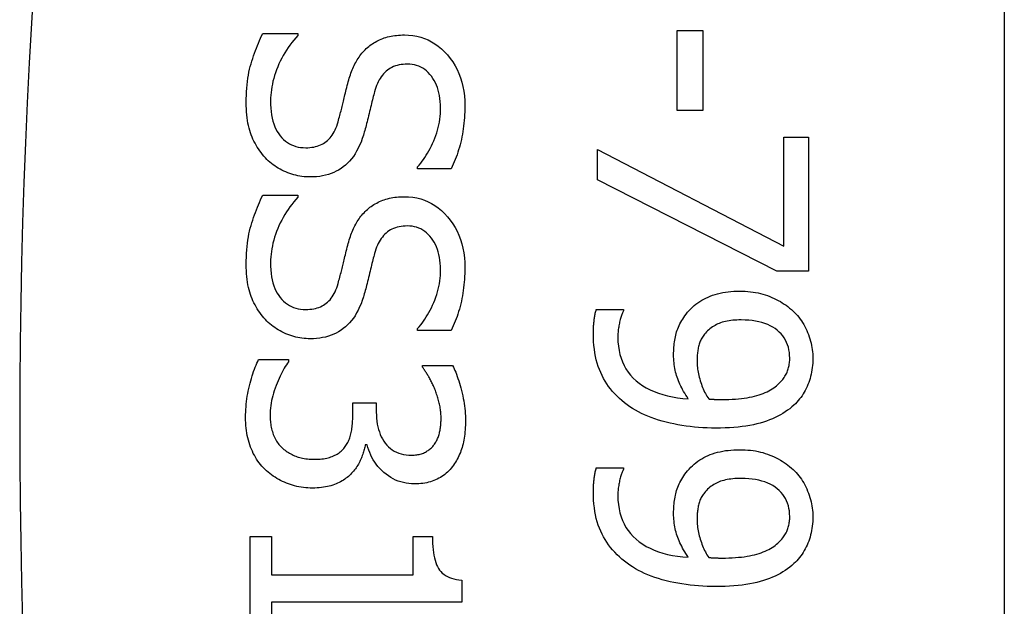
# Model space of a CAD drawing. Header units: inches. Extents: x 1.5 to 30.7, y 2.1 to 16.8.
# Tile 10 of 33: x 1.752 to 1.936, y 9.391 to 9.5. Entities that reach past the tile are written whole.
import ezdxf

# ---------------------------------------------------------------- set-up
doc = ezdxf.new("R2010")
doc.units = ezdxf.units.IN
doc.header["$MEASUREMENT"] = 0
doc.layers.add('Visible Edges(ANSI)', color=7, linetype='Continuous', lineweight=25)
doc.layers.add('Visible Tangent Edges(ANSI)', color=7, linetype='Continuous', lineweight=25)

msp = doc.modelspace()

# ---------------------------------------------------------------- linework, layer by layer
at = {"layer": 'Visible Edges(ANSI)'}
for p, q in [((1.93613, 12.27902), (1.93613, 6.57102)), ((1.79778, 9.49745), (1.80435, 9.49745)), ((1.80435, 9.49745), (1.80435, 9.49706)), ((1.87508, 9.49799), (1.87986, 9.49799)), ((1.87508, 9.48309), (1.87508, 9.49799)), ((1.87986, 9.49799), (1.87986, 9.48309)), ((1.87986, 9.48309), (1.87508, 9.48309)), ((1.89498, 9.47811), (1.89961, 9.47811)), ((1.89498, 9.45779), (1.89498, 9.47811)), ((1.89961, 9.47811), (1.89961, 9.45313)), ((1.86024, 9.47578), (1.89498, 9.45779)), ((1.86024, 9.47017), (1.86024, 9.47578)), ((1.82668, 9.47221), (1.82668, 9.47259)), ((1.83294, 9.47221), (1.82668, 9.47221)), ((1.89371, 9.45313), (1.86024, 9.47017)), ((1.79778, 9.4673), (1.80435, 9.4673)), ((1.80435, 9.4673), (1.80435, 9.46691)), ((1.89961, 9.45313), (1.89371, 9.45313)), ((1.86002, 9.44598), (1.86509, 9.44598)), ((1.86509, 9.44598), (1.86509, 9.44573)), ((1.82668, 9.44206), (1.82668, 9.44244)), ((1.83294, 9.44206), (1.82668, 9.44206)), ((1.79701, 9.43664), (1.8026, 9.43664)), ((1.8026, 9.43664), (1.8026, 9.43625)), ((1.82761, 9.43555), (1.83319, 9.43555)), ((1.82761, 9.43523), (1.82761, 9.43555)), ((1.81459, 9.4286), (1.81896, 9.4286)), ((1.81459, 9.42636), (1.81459, 9.4286)), ((1.81896, 9.4286), (1.81896, 9.42684)), ((1.8173, 9.42075), (1.81692, 9.42075)), ((1.86002, 9.41644), (1.86509, 9.41644)), ((1.86509, 9.41644), (1.86509, 9.41618)), ((1.79542, 9.40368), (1.79944, 9.40368)), ((1.79542, 9.38447), (1.79542, 9.40368)), ((1.79944, 9.40368), (1.79944, 9.39653)), ((1.82582, 9.40368), (1.82943, 9.40368)), ((1.82582, 9.39653), (1.82582, 9.40368)), ((1.79944, 9.39653), (1.82582, 9.39653)), ((1.83492, 9.39554), (1.83492, 9.39146)), ((1.79944, 9.39146), (1.79944, 9.38447)), ((1.83492, 9.39146), (1.79944, 9.39146))]:
    msp.add_line(p, q, dxfattribs=at)
at = {"layer": 'Visible Edges(ANSI)', "flags": 128}
for points in [[(1.79472, 9.48452), (1.79472, 9.48523), (1.79474, 9.48591), (1.79477, 9.48658), (1.79482, 9.48723), (1.79487, 9.48787), (1.79494, 9.48848), (1.79502, 9.48908), (1.79511, 9.48966), (1.79522, 9.49022), (1.79534, 9.49076), (1.79547, 9.49129), (1.79561, 9.4918), (1.79576, 9.4923), (1.79592, 9.49279), (1.79608, 9.49328), (1.79625, 9.49376), (1.79642, 9.49424), (1.7966, 9.49471), (1.79678, 9.49518), (1.79697, 9.49564), (1.79716, 9.4961), (1.79736, 9.49655), (1.79757, 9.497), (1.79778, 9.49745)], [(1.80435, 9.49706), (1.80395, 9.49663), (1.80357, 9.49618), (1.80321, 9.49573), (1.80286, 9.49526), (1.80252, 9.49479), (1.8022, 9.49431), (1.80189, 9.49381), (1.8016, 9.49331), (1.80132, 9.4928), (1.80106, 9.49228), (1.80082, 9.49175), (1.80059, 9.49121), (1.80037, 9.49066), (1.80018, 9.49012), (1.8, 9.48959), (1.79984, 9.48905), (1.7997, 9.48852), (1.79958, 9.488), (1.79948, 9.48747), (1.7994, 9.48695), (1.79933, 9.48644), (1.79928, 9.48592), (1.79926, 9.48541), (1.79925, 9.48491)], [(1.81711, 9.49461), (1.81733, 9.4948), (1.81756, 9.49499), (1.81779, 9.49518), (1.81803, 9.49535), (1.81828, 9.49552), (1.81853, 9.49568), (1.81879, 9.49584), (1.81906, 9.49598), (1.81933, 9.49612), (1.8196, 9.49625), (1.81989, 9.49637), (1.82018, 9.49649), (1.82047, 9.4966), (1.82078, 9.49669), (1.82109, 9.49678), (1.82141, 9.49686), (1.82173, 9.49693), (1.82207, 9.49699), (1.82241, 9.49704), (1.82276, 9.49708), (1.82311, 9.49712), (1.82348, 9.49714), (1.82385, 9.49715), (1.82423, 9.49716)], [(1.82423, 9.49716), (1.82501, 9.49713), (1.82578, 9.49705), (1.82652, 9.49692), (1.82725, 9.49674), (1.82795, 9.49651), (1.82863, 9.49622), (1.82928, 9.49589), (1.82992, 9.4955), (1.83054, 9.49506), (1.83113, 9.49457), (1.8317, 9.49402), (1.83225, 9.49343), (1.83277, 9.49279), (1.83324, 9.49212), (1.83367, 9.49143), (1.83405, 9.49071), (1.83439, 9.48996), (1.83468, 9.48918), (1.83493, 9.48838), (1.83513, 9.48754), (1.83529, 9.48668), (1.8354, 9.48579), (1.83547, 9.48487), (1.83549, 9.48392)], [(1.81364, 9.4881), (1.81373, 9.48843), (1.81382, 9.48877), (1.81392, 9.48909), (1.81403, 9.48941), (1.81413, 9.48972), (1.81425, 9.49003), (1.81436, 9.49033), (1.81448, 9.49063), (1.8146, 9.49092), (1.81473, 9.4912), (1.81486, 9.49148), (1.81499, 9.49175), (1.81513, 9.49202), (1.81528, 9.49228), (1.81543, 9.49253), (1.81559, 9.49278), (1.81575, 9.49303), (1.81593, 9.49327), (1.81611, 9.49351), (1.8163, 9.49374), (1.81649, 9.49396), (1.81669, 9.49418), (1.8169, 9.4944), (1.81711, 9.49461)], [(1.82477, 9.4917), (1.82436, 9.49169), (1.82397, 9.49167), (1.82359, 9.49162), (1.82322, 9.49156), (1.82287, 9.49147), (1.82253, 9.49137), (1.82221, 9.49125), (1.8219, 9.49111), (1.8216, 9.49096), (1.82132, 9.49078), (1.82105, 9.49059), (1.8208, 9.49038), (1.82056, 9.49015), (1.82033, 9.4899), (1.82011, 9.48964), (1.8199, 9.48937), (1.8197, 9.48907), (1.81952, 9.48876), (1.81934, 9.48844), (1.81918, 9.4881), (1.81903, 9.48774), (1.81889, 9.48736), (1.81876, 9.48697), (1.81864, 9.48657)], [(1.83096, 9.48357), (1.83095, 9.48416), (1.83091, 9.48474), (1.83085, 9.4853), (1.83077, 9.48584), (1.83066, 9.48636), (1.83053, 9.48686), (1.83038, 9.48734), (1.8302, 9.4878), (1.83, 9.48824), (1.82977, 9.48866), (1.82953, 9.48907), (1.82925, 9.48945), (1.82896, 9.48981), (1.82865, 9.49014), (1.82833, 9.49044), (1.828, 9.4907), (1.82764, 9.49094), (1.82728, 9.49114), (1.8269, 9.49131), (1.8265, 9.49145), (1.82609, 9.49156), (1.82567, 9.49164), (1.82523, 9.49169), (1.82477, 9.4917)], [(1.81185, 9.48098), (1.81193, 9.48128), (1.81201, 9.48158), (1.81209, 9.48187), (1.81217, 9.48216), (1.81225, 9.48245), (1.81232, 9.48273), (1.81239, 9.483), (1.81246, 9.48327), (1.81252, 9.48354), (1.81259, 9.4838), (1.81265, 9.48406), (1.81271, 9.48432), (1.81277, 9.48457), (1.81283, 9.48484), (1.8129, 9.48512), (1.81297, 9.48541), (1.81304, 9.48571), (1.81312, 9.48602), (1.8132, 9.48634), (1.81328, 9.48667), (1.81336, 9.48701), (1.81345, 9.48736), (1.81354, 9.48772), (1.81364, 9.4881)], [(1.81864, 9.48657), (1.81857, 9.48628), (1.81849, 9.48599), (1.81841, 9.48569), (1.81833, 9.48538), (1.81825, 9.48505), (1.81817, 9.48472), (1.81808, 9.48438), (1.81799, 9.48402), (1.8179, 9.48366), (1.81781, 9.48328), (1.81772, 9.48289), (1.81762, 9.4825), (1.81753, 9.4821), (1.81743, 9.48172), (1.81734, 9.48134), (1.81725, 9.48098), (1.81716, 9.48063), (1.81707, 9.48029), (1.81699, 9.47996), (1.8169, 9.47965), (1.81682, 9.47934), (1.81673, 9.47905), (1.81665, 9.47877), (1.81657, 9.47849)], [(1.79829, 9.47425), (1.79801, 9.47457), (1.79774, 9.47489), (1.79748, 9.47522), (1.79723, 9.47556), (1.79699, 9.47591), (1.79677, 9.47626), (1.79655, 9.47662), (1.79635, 9.47699), (1.79615, 9.47736), (1.79597, 9.47774), (1.7958, 9.47813), (1.79564, 9.47853), (1.79549, 9.47893), (1.79536, 9.47936), (1.79524, 9.4798), (1.79513, 9.48026), (1.79503, 9.48073), (1.79495, 9.48122), (1.79488, 9.48173), (1.79482, 9.48226), (1.79477, 9.4828), (1.79474, 9.48336), (1.79472, 9.48393), (1.79472, 9.48452)], [(1.79925, 9.48491), (1.79926, 9.4842), (1.7993, 9.48352), (1.79936, 9.48287), (1.79945, 9.48225), (1.79956, 9.48166), (1.7997, 9.4811), (1.79986, 9.48057), (1.80005, 9.48006), (1.80026, 9.47959), (1.8005, 9.47915), (1.80076, 9.47873), (1.80105, 9.47835), (1.80136, 9.478), (1.80168, 9.47767), (1.80202, 9.47738), (1.80238, 9.47712), (1.80275, 9.47689), (1.80314, 9.47669), (1.80355, 9.47652), (1.80397, 9.47638), (1.80441, 9.47627), (1.80486, 9.47619), (1.80533, 9.47615), (1.80582, 9.47613)], [(1.82668, 9.47259), (1.82697, 9.47291), (1.82725, 9.47325), (1.82752, 9.4736), (1.82778, 9.47396), (1.82804, 9.47434), (1.8283, 9.47474), (1.82854, 9.47515), (1.82878, 9.47557), (1.82902, 9.47601), (1.82925, 9.47646), (1.82947, 9.47693), (1.82968, 9.47741), (1.82989, 9.4779), (1.83007, 9.4784), (1.83024, 9.47889), (1.83039, 9.4794), (1.83053, 9.47991), (1.83064, 9.48042), (1.83074, 9.48093), (1.83082, 9.48145), (1.83088, 9.48197), (1.83092, 9.4825), (1.83095, 9.48303), (1.83096, 9.48357)], [(1.83549, 9.48392), (1.83549, 9.48337), (1.83547, 9.48282), (1.83545, 9.48228), (1.83542, 9.48175), (1.83538, 9.48122), (1.83533, 9.4807), (1.83527, 9.48018), (1.8352, 9.47966), (1.83512, 9.47916), (1.83504, 9.47865), (1.83494, 9.47816), (1.83484, 9.47766), (1.83472, 9.47718), (1.8346, 9.4767), (1.83447, 9.47622), (1.83433, 9.47575), (1.83419, 9.47529), (1.83403, 9.47483), (1.83387, 9.47438), (1.8337, 9.47394), (1.83352, 9.47349), (1.83334, 9.47306), (1.83314, 9.47263), (1.83294, 9.47221)], [(1.80582, 9.47613), (1.80621, 9.47614), (1.80658, 9.47617), (1.80694, 9.47621), (1.80729, 9.47626), (1.80763, 9.47634), (1.80796, 9.47642), (1.80827, 9.47653), (1.80857, 9.47665), (1.80886, 9.47679), (1.80913, 9.47694), (1.8094, 9.47711), (1.80965, 9.4773), (1.80989, 9.4775), (1.81012, 9.47772), (1.81034, 9.47796), (1.81054, 9.47822), (1.81074, 9.4785), (1.81093, 9.4788), (1.81111, 9.47912), (1.81128, 9.47945), (1.81144, 9.47981), (1.81158, 9.48018), (1.81172, 9.48057), (1.81185, 9.48098)], [(1.81657, 9.47849), (1.81635, 9.47783), (1.81612, 9.4772), (1.81587, 9.4766), (1.8156, 9.47603), (1.81531, 9.47549), (1.81501, 9.47498), (1.81469, 9.47451), (1.81435, 9.47406), (1.814, 9.47364), (1.81362, 9.47325), (1.81323, 9.47289), (1.81282, 9.47256), (1.8124, 9.47226), (1.81195, 9.47198), (1.8115, 9.47174), (1.81102, 9.47151), (1.81053, 9.47132), (1.81003, 9.47115), (1.8095, 9.471), (1.80896, 9.47089), (1.80841, 9.4708), (1.80784, 9.47073), (1.80725, 9.47069), (1.80665, 9.47068)], [(1.80665, 9.47068), (1.80626, 9.47068), (1.80587, 9.4707), (1.80549, 9.47074), (1.80511, 9.47078), (1.80472, 9.47084), (1.80434, 9.47091), (1.80396, 9.471), (1.80359, 9.4711), (1.80321, 9.47121), (1.80283, 9.47133), (1.80246, 9.47147), (1.80209, 9.47162), (1.80172, 9.47178), (1.80136, 9.47195), (1.80101, 9.47214), (1.80067, 9.47233), (1.80034, 9.47253), (1.80002, 9.47275), (1.79971, 9.47297), (1.79941, 9.47321), (1.79911, 9.47345), (1.79883, 9.47371), (1.79855, 9.47397), (1.79829, 9.47425)], [(1.79472, 9.45437), (1.79472, 9.45508), (1.79474, 9.45576), (1.79477, 9.45643), (1.79482, 9.45708), (1.79487, 9.45772), (1.79494, 9.45833), (1.79502, 9.45893), (1.79511, 9.45951), (1.79522, 9.46007), (1.79534, 9.46061), (1.79547, 9.46114), (1.79561, 9.46165), (1.79576, 9.46215), (1.79592, 9.46264), (1.79608, 9.46313), (1.79625, 9.46361), (1.79642, 9.46409), (1.7966, 9.46456), (1.79678, 9.46503), (1.79697, 9.46549), (1.79716, 9.46595), (1.79736, 9.4664), (1.79757, 9.46685), (1.79778, 9.4673)], [(1.80435, 9.46691), (1.80395, 9.46648), (1.80357, 9.46603), (1.80321, 9.46558), (1.80286, 9.46511), (1.80252, 9.46464), (1.8022, 9.46416), (1.80189, 9.46366), (1.8016, 9.46316), (1.80132, 9.46265), (1.80106, 9.46213), (1.80082, 9.4616), (1.80059, 9.46106), (1.80037, 9.46051), (1.80018, 9.45997), (1.8, 9.45944), (1.79984, 9.4589), (1.7997, 9.45837), (1.79958, 9.45785), (1.79948, 9.45732), (1.7994, 9.4568), (1.79933, 9.45629), (1.79928, 9.45577), (1.79926, 9.45526), (1.79925, 9.45476)], [(1.81711, 9.46446), (1.81733, 9.46465), (1.81756, 9.46485), (1.81779, 9.46503), (1.81803, 9.4652), (1.81828, 9.46537), (1.81853, 9.46553), (1.81879, 9.46569), (1.81906, 9.46583), (1.81933, 9.46597), (1.8196, 9.4661), (1.81989, 9.46622), (1.82018, 9.46634), (1.82047, 9.46645), (1.82078, 9.46654), (1.82109, 9.46663), (1.82141, 9.46671), (1.82173, 9.46678), (1.82207, 9.46684), (1.82241, 9.46689), (1.82276, 9.46693), (1.82311, 9.46697), (1.82348, 9.46699), (1.82385, 9.467), (1.82423, 9.46701)], [(1.82423, 9.46701), (1.82501, 9.46698), (1.82578, 9.4669), (1.82652, 9.46678), (1.82725, 9.46659), (1.82795, 9.46636), (1.82863, 9.46608), (1.82928, 9.46574), (1.82992, 9.46535), (1.83054, 9.46491), (1.83113, 9.46442), (1.8317, 9.46387), (1.83225, 9.46328), (1.83277, 9.46264), (1.83324, 9.46197), (1.83367, 9.46128), (1.83405, 9.46056), (1.83439, 9.45981), (1.83468, 9.45903), (1.83493, 9.45823), (1.83513, 9.45739), (1.83529, 9.45653), (1.8354, 9.45564), (1.83547, 9.45472), (1.83549, 9.45377)], [(1.81364, 9.45795), (1.81373, 9.45828), (1.81382, 9.45862), (1.81392, 9.45894), (1.81403, 9.45926), (1.81413, 9.45957), (1.81425, 9.45988), (1.81436, 9.46018), (1.81448, 9.46048), (1.8146, 9.46077), (1.81473, 9.46105), (1.81486, 9.46133), (1.81499, 9.4616), (1.81513, 9.46187), (1.81528, 9.46213), (1.81543, 9.46238), (1.81559, 9.46263), (1.81575, 9.46288), (1.81593, 9.46312), (1.81611, 9.46336), (1.8163, 9.46359), (1.81649, 9.46381), (1.81669, 9.46403), (1.8169, 9.46425), (1.81711, 9.46446)], [(1.82477, 9.46155), (1.82436, 9.46154), (1.82397, 9.46152), (1.82359, 9.46147), (1.82322, 9.46141), (1.82287, 9.46132), (1.82253, 9.46122), (1.82221, 9.4611), (1.8219, 9.46096), (1.8216, 9.46081), (1.82132, 9.46063), (1.82105, 9.46044), (1.8208, 9.46023), (1.82056, 9.46), (1.82033, 9.45975), (1.82011, 9.45949), (1.8199, 9.45922), (1.8197, 9.45892), (1.81952, 9.45861), (1.81934, 9.45829), (1.81918, 9.45795), (1.81903, 9.45759), (1.81889, 9.45721), (1.81876, 9.45682), (1.81864, 9.45642)], [(1.83096, 9.45342), (1.83095, 9.45401), (1.83091, 9.45459), (1.83085, 9.45515), (1.83077, 9.45569), (1.83066, 9.45621), (1.83053, 9.45671), (1.83038, 9.45719), (1.8302, 9.45765), (1.83, 9.45809), (1.82977, 9.45852), (1.82953, 9.45892), (1.82925, 9.4593), (1.82896, 9.45966), (1.82865, 9.45999), (1.82833, 9.46029), (1.828, 9.46055), (1.82764, 9.46079), (1.82728, 9.46099), (1.8269, 9.46116), (1.8265, 9.4613), (1.82609, 9.46141), (1.82567, 9.46149), (1.82523, 9.46154), (1.82477, 9.46155)], [(1.81185, 9.45083), (1.81193, 9.45113), (1.81201, 9.45143), (1.81209, 9.45172), (1.81217, 9.45201), (1.81225, 9.4523), (1.81232, 9.45258), (1.81239, 9.45285), (1.81246, 9.45312), (1.81252, 9.45339), (1.81259, 9.45365), (1.81265, 9.45391), (1.81271, 9.45417), (1.81277, 9.45442), (1.81283, 9.45469), (1.8129, 9.45497), (1.81297, 9.45526), (1.81304, 9.45556), (1.81312, 9.45587), (1.8132, 9.45619), (1.81328, 9.45652), (1.81336, 9.45686), (1.81345, 9.45721), (1.81354, 9.45758), (1.81364, 9.45795)], [(1.81864, 9.45642), (1.81857, 9.45613), (1.81849, 9.45584), (1.81841, 9.45554), (1.81833, 9.45523), (1.81825, 9.4549), (1.81817, 9.45457), (1.81808, 9.45423), (1.81799, 9.45387), (1.8179, 9.45351), (1.81781, 9.45313), (1.81772, 9.45274), (1.81762, 9.45235), (1.81753, 9.45195), (1.81743, 9.45157), (1.81734, 9.45119), (1.81725, 9.45083), (1.81716, 9.45048), (1.81707, 9.45014), (1.81699, 9.44981), (1.8169, 9.4495), (1.81682, 9.44919), (1.81673, 9.4489), (1.81665, 9.44862), (1.81657, 9.44834)], [(1.79829, 9.4441), (1.79801, 9.44442), (1.79774, 9.44474), (1.79748, 9.44507), (1.79723, 9.44541), (1.79699, 9.44576), (1.79677, 9.44611), (1.79655, 9.44647), (1.79635, 9.44684), (1.79615, 9.44721), (1.79597, 9.44759), (1.7958, 9.44798), (1.79564, 9.44838), (1.79549, 9.44878), (1.79536, 9.44921), (1.79524, 9.44965), (1.79513, 9.45011), (1.79503, 9.45058), (1.79495, 9.45107), (1.79488, 9.45158), (1.79482, 9.45211), (1.79477, 9.45265), (1.79474, 9.45321), (1.79472, 9.45378), (1.79472, 9.45437)], [(1.79925, 9.45476), (1.79926, 9.45405), (1.7993, 9.45337), (1.79936, 9.45272), (1.79945, 9.4521), (1.79956, 9.45151), (1.7997, 9.45095), (1.79986, 9.45042), (1.80005, 9.44991), (1.80026, 9.44944), (1.8005, 9.449), (1.80076, 9.44859), (1.80105, 9.4482), (1.80136, 9.44785), (1.80168, 9.44752), (1.80202, 9.44723), (1.80238, 9.44697), (1.80275, 9.44674), (1.80314, 9.44654), (1.80355, 9.44637), (1.80397, 9.44623), (1.80441, 9.44612), (1.80486, 9.44604), (1.80533, 9.446), (1.80582, 9.44598)], [(1.82668, 9.44244), (1.82697, 9.44276), (1.82725, 9.4431), (1.82752, 9.44345), (1.82778, 9.44381), (1.82804, 9.44419), (1.8283, 9.44459), (1.82854, 9.445), (1.82878, 9.44542), (1.82902, 9.44586), (1.82925, 9.44631), (1.82947, 9.44678), (1.82968, 9.44726), (1.82989, 9.44775), (1.83007, 9.44825), (1.83024, 9.44875), (1.83039, 9.44925), (1.83053, 9.44976), (1.83064, 9.45027), (1.83074, 9.45078), (1.83082, 9.4513), (1.83088, 9.45182), (1.83092, 9.45235), (1.83095, 9.45288), (1.83096, 9.45342)], [(1.83549, 9.45377), (1.83549, 9.45322), (1.83547, 9.45267), (1.83545, 9.45213), (1.83542, 9.4516), (1.83538, 9.45107), (1.83533, 9.45055), (1.83527, 9.45003), (1.8352, 9.44951), (1.83512, 9.44901), (1.83504, 9.4485), (1.83494, 9.44801), (1.83484, 9.44751), (1.83472, 9.44703), (1.8346, 9.44655), (1.83447, 9.44607), (1.83433, 9.4456), (1.83419, 9.44514), (1.83403, 9.44468), (1.83387, 9.44423), (1.8337, 9.44379), (1.83352, 9.44335), (1.83334, 9.44291), (1.83314, 9.44248), (1.83294, 9.44206)], [(1.80582, 9.44598), (1.80621, 9.44599), (1.80658, 9.44602), (1.80694, 9.44606), (1.80729, 9.44611), (1.80763, 9.44619), (1.80796, 9.44627), (1.80827, 9.44638), (1.80857, 9.4465), (1.80886, 9.44664), (1.80913, 9.44679), (1.8094, 9.44696), (1.80965, 9.44715), (1.80989, 9.44735), (1.81012, 9.44757), (1.81034, 9.44781), (1.81054, 9.44807), (1.81074, 9.44835), (1.81093, 9.44865), (1.81111, 9.44897), (1.81128, 9.4493), (1.81144, 9.44966), (1.81158, 9.45003), (1.81172, 9.45042), (1.81185, 9.45083)], [(1.87677, 9.44512), (1.87704, 9.44547), (1.87733, 9.4458), (1.87763, 9.44611), (1.87794, 9.44641), (1.87827, 9.4467), (1.8786, 9.44697), (1.87895, 9.44723), (1.87931, 9.44748), (1.87968, 9.44771), (1.88007, 9.44792), (1.88046, 9.44812), (1.88087, 9.44831), (1.88128, 9.44849), (1.88172, 9.44864), (1.88216, 9.44879), (1.88263, 9.44892), (1.8831, 9.44903), (1.88359, 9.44913), (1.88409, 9.44921), (1.88461, 9.44928), (1.88514, 9.44933), (1.88568, 9.44937), (1.88624, 9.44939), (1.88682, 9.4494)], [(1.88682, 9.4494), (1.88732, 9.44939), (1.88781, 9.44937), (1.8883, 9.44934), (1.88878, 9.44929), (1.88925, 9.44923), (1.88972, 9.44915), (1.89018, 9.44906), (1.89063, 9.44896), (1.89108, 9.44884), (1.89151, 9.44871), (1.89194, 9.44857), (1.89237, 9.44841), (1.89278, 9.44824), (1.89319, 9.44806), (1.89358, 9.44787), (1.89397, 9.44767), (1.89435, 9.44746), (1.89471, 9.44724), (1.89507, 9.447), (1.89542, 9.44676), (1.89575, 9.44651), (1.89608, 9.44625), (1.8964, 9.44598), (1.89671, 9.4457)], [(1.81657, 9.44834), (1.81635, 9.44768), (1.81612, 9.44705), (1.81587, 9.44645), (1.8156, 9.44588), (1.81531, 9.44534), (1.81501, 9.44483), (1.81469, 9.44436), (1.81435, 9.44391), (1.814, 9.44349), (1.81362, 9.4431), (1.81323, 9.44274), (1.81282, 9.44241), (1.8124, 9.44211), (1.81195, 9.44183), (1.8115, 9.44159), (1.81102, 9.44136), (1.81053, 9.44117), (1.81003, 9.441), (1.8095, 9.44085), (1.80896, 9.44074), (1.80841, 9.44065), (1.80784, 9.44058), (1.80725, 9.44054), (1.80665, 9.44053)], [(1.85947, 9.44152), (1.85947, 9.44169), (1.85948, 9.44187), (1.85948, 9.44205), (1.85949, 9.44223), (1.85949, 9.44242), (1.8595, 9.44261), (1.85951, 9.44279), (1.85952, 9.44298), (1.85954, 9.44318), (1.85955, 9.44337), (1.85957, 9.44357), (1.85959, 9.44377), (1.85961, 9.44396), (1.85963, 9.44416), (1.85965, 9.44435), (1.85968, 9.44454), (1.85971, 9.44473), (1.85975, 9.44492), (1.85979, 9.4451), (1.85983, 9.44528), (1.85987, 9.44546), (1.85992, 9.44564), (1.85996, 9.44581), (1.86002, 9.44598)], [(1.86509, 9.44573), (1.86503, 9.44561), (1.86496, 9.44548), (1.8649, 9.44535), (1.86484, 9.4452), (1.86478, 9.44504), (1.86472, 9.44487), (1.86466, 9.4447), (1.8646, 9.44451), (1.86454, 9.44431), (1.86448, 9.4441), (1.86443, 9.44388), (1.86437, 9.44365), (1.86432, 9.44342), (1.86427, 9.44319), (1.86422, 9.44295), (1.86419, 9.44271), (1.86415, 9.44248), (1.86412, 9.44224), (1.86409, 9.44201), (1.86407, 9.44177), (1.86406, 9.44153), (1.86405, 9.44129), (1.86404, 9.44105), (1.86404, 9.44081)], [(1.87444, 9.43753), (1.87444, 9.43789), (1.87445, 9.43824), (1.87447, 9.43859), (1.87449, 9.43893), (1.87452, 9.43927), (1.87456, 9.43961), (1.8746, 9.43993), (1.87465, 9.44026), (1.87471, 9.44058), (1.87477, 9.44089), (1.87484, 9.4412), (1.87492, 9.4415), (1.875, 9.4418), (1.8751, 9.4421), (1.87521, 9.4424), (1.87533, 9.4427), (1.87547, 9.44301), (1.87562, 9.44331), (1.87578, 9.44361), (1.87595, 9.44391), (1.87614, 9.44421), (1.87633, 9.44452), (1.87654, 9.44482), (1.87677, 9.44512)], [(1.89671, 9.4457), (1.89699, 9.44542), (1.89727, 9.44513), (1.89753, 9.44484), (1.89779, 9.44453), (1.89803, 9.44421), (1.89827, 9.44388), (1.89849, 9.44354), (1.8987, 9.44319), (1.8989, 9.44283), (1.89909, 9.44246), (1.89927, 9.44208), (1.89943, 9.44169), (1.89959, 9.4413), (1.89973, 9.4409), (1.89986, 9.4405), (1.89997, 9.4401), (1.90008, 9.4397), (1.90016, 9.4393), (1.90024, 9.4389), (1.9003, 9.4385), (1.90035, 9.4381), (1.90038, 9.4377), (1.9004, 9.43729), (1.90041, 9.43689)], [(1.80665, 9.44053), (1.80626, 9.44053), (1.80587, 9.44055), (1.80549, 9.44059), (1.80511, 9.44063), (1.80472, 9.44069), (1.80434, 9.44076), (1.80396, 9.44085), (1.80359, 9.44095), (1.80321, 9.44106), (1.80283, 9.44118), (1.80246, 9.44132), (1.80209, 9.44147), (1.80172, 9.44163), (1.80136, 9.4418), (1.80101, 9.44199), (1.80067, 9.44218), (1.80034, 9.44238), (1.80002, 9.4426), (1.79971, 9.44282), (1.79941, 9.44306), (1.79911, 9.4433), (1.79883, 9.44356), (1.79855, 9.44382), (1.79829, 9.4441)], [(1.88704, 9.44404), (1.88663, 9.44403), (1.88623, 9.44402), (1.88585, 9.444), (1.88548, 9.44397), (1.88512, 9.44393), (1.88477, 9.44388), (1.88443, 9.44382), (1.88411, 9.44375), (1.8838, 9.44368), (1.8835, 9.44359), (1.88321, 9.4435), (1.88294, 9.4434), (1.88267, 9.44329), (1.88242, 9.44317), (1.88216, 9.44303), (1.88192, 9.44289), (1.88168, 9.44273), (1.88144, 9.44257), (1.88122, 9.44239), (1.881, 9.44221), (1.88078, 9.44201), (1.88058, 9.4418), (1.88037, 9.44159), (1.88018, 9.44136)], [(1.8961, 9.43692), (1.89608, 9.43746), (1.89604, 9.43797), (1.89595, 9.43847), (1.89584, 9.43894), (1.8957, 9.4394), (1.89552, 9.43985), (1.89531, 9.44027), (1.89507, 9.44067), (1.89479, 9.44106), (1.89448, 9.44143), (1.89414, 9.44178), (1.89377, 9.44211), (1.89337, 9.44242), (1.89294, 9.4427), (1.89248, 9.44295), (1.89199, 9.44318), (1.89147, 9.44338), (1.89092, 9.44355), (1.89035, 9.4437), (1.88974, 9.44382), (1.88911, 9.44392), (1.88845, 9.44398), (1.88776, 9.44402), (1.88704, 9.44404)], [(1.86576, 9.42821), (1.86526, 9.4286), (1.86478, 9.42899), (1.86432, 9.4294), (1.86388, 9.42983), (1.86346, 9.43026), (1.86306, 9.43071), (1.86268, 9.43117), (1.86232, 9.43164), (1.86198, 9.43213), (1.86166, 9.43263), (1.86136, 9.43314), (1.86109, 9.43367), (1.86083, 9.43421), (1.86059, 9.43477), (1.86038, 9.43536), (1.86019, 9.43596), (1.86002, 9.43658), (1.85988, 9.43723), (1.85975, 9.43789), (1.85965, 9.43857), (1.85957, 9.43928), (1.85952, 9.44), (1.85949, 9.44075), (1.85947, 9.44152)], [(1.88018, 9.44136), (1.88005, 9.44119), (1.87992, 9.44101), (1.8798, 9.44083), (1.87969, 9.44065), (1.87959, 9.44046), (1.87949, 9.44028), (1.8794, 9.44008), (1.87932, 9.43989), (1.87925, 9.43969), (1.87919, 9.43949), (1.87913, 9.43928), (1.87908, 9.43908), (1.87904, 9.43886), (1.879, 9.43865), (1.87896, 9.43843), (1.87893, 9.43821), (1.8789, 9.43799), (1.87888, 9.43776), (1.87886, 9.43754), (1.87884, 9.4373), (1.87882, 9.43707), (1.87882, 9.43683), (1.87881, 9.43659), (1.87881, 9.43635)], [(1.86404, 9.44081), (1.86406, 9.43997), (1.86413, 9.43915), (1.86425, 9.43837), (1.86442, 9.43762), (1.86463, 9.43689), (1.86489, 9.4362), (1.8652, 9.43554), (1.86555, 9.43491), (1.86596, 9.43431), (1.86641, 9.43374), (1.8669, 9.4332), (1.86745, 9.4327), (1.86804, 9.43222), (1.86867, 9.43178), (1.86934, 9.43138), (1.87005, 9.43101), (1.8708, 9.43068), (1.87159, 9.43038), (1.87242, 9.43012), (1.87329, 9.42989), (1.8742, 9.4297), (1.87516, 9.42954), (1.87615, 9.42942), (1.87718, 9.42933)], [(1.87718, 9.42933), (1.87695, 9.42968), (1.87672, 9.43003), (1.87651, 9.43037), (1.87631, 9.43071), (1.87612, 9.43105), (1.87594, 9.43139), (1.87577, 9.43172), (1.87561, 9.43205), (1.87547, 9.43238), (1.87533, 9.43271), (1.87521, 9.43303), (1.87509, 9.43335), (1.87499, 9.43367), (1.87489, 9.434), (1.8748, 9.43433), (1.87473, 9.43466), (1.87466, 9.43501), (1.8746, 9.43535), (1.87455, 9.4357), (1.87451, 9.43606), (1.87448, 9.43642), (1.87446, 9.43678), (1.87444, 9.43715), (1.87444, 9.43753)], [(1.79459, 9.42588), (1.79459, 9.42638), (1.79461, 9.42687), (1.79463, 9.42736), (1.79467, 9.42785), (1.79471, 9.42835), (1.79477, 9.42883), (1.79483, 9.42932), (1.79491, 9.42981), (1.79499, 9.4303), (1.79509, 9.43078), (1.79519, 9.43127), (1.79531, 9.43175), (1.79543, 9.43223), (1.79555, 9.4327), (1.79568, 9.43315), (1.79581, 9.43359), (1.79595, 9.43401), (1.79609, 9.43443), (1.79624, 9.43483), (1.79638, 9.43521), (1.79654, 9.43559), (1.79669, 9.43595), (1.79685, 9.4363), (1.79701, 9.43664)], [(1.8026, 9.43625), (1.80239, 9.43597), (1.80219, 9.43567), (1.802, 9.43535), (1.8018, 9.43502), (1.8016, 9.43467), (1.80141, 9.43431), (1.80121, 9.43393), (1.80102, 9.43353), (1.80083, 9.43312), (1.80064, 9.43269), (1.80045, 9.43225), (1.80027, 9.43179), (1.80009, 9.43132), (1.79993, 9.43085), (1.79978, 9.43038), (1.79965, 9.42992), (1.79953, 9.42945), (1.79943, 9.42899), (1.79934, 9.42852), (1.79927, 9.42806), (1.79922, 9.42759), (1.79918, 9.42713), (1.79916, 9.42667), (1.79915, 9.4262)], [(1.87881, 9.43635), (1.87881, 9.43606), (1.87882, 9.43578), (1.87884, 9.43549), (1.87887, 9.43519), (1.87891, 9.43489), (1.87896, 9.43459), (1.87901, 9.43429), (1.87907, 9.43398), (1.87914, 9.43367), (1.87922, 9.43335), (1.8793, 9.43303), (1.8794, 9.43271), (1.8795, 9.43239), (1.87961, 9.43208), (1.87972, 9.43177), (1.87984, 9.43147), (1.87996, 9.43117), (1.88009, 9.43088), (1.88022, 9.4306), (1.88036, 9.43033), (1.88051, 9.43006), (1.88066, 9.4298), (1.88082, 9.42955), (1.88098, 9.4293)], [(1.89387, 9.43198), (1.89407, 9.43217), (1.89427, 9.43236), (1.89446, 9.43255), (1.89463, 9.43275), (1.89479, 9.43294), (1.89494, 9.43314), (1.89508, 9.43333), (1.89521, 9.43353), (1.89533, 9.43373), (1.89544, 9.43392), (1.89554, 9.43412), (1.89562, 9.43432), (1.8957, 9.43452), (1.89577, 9.43473), (1.89583, 9.43493), (1.89589, 9.43514), (1.89594, 9.43536), (1.89598, 9.43557), (1.89602, 9.43579), (1.89605, 9.43601), (1.89607, 9.43623), (1.89609, 9.43646), (1.8961, 9.43669), (1.8961, 9.43692)], [(1.90041, 9.43689), (1.9004, 9.43644), (1.90038, 9.436), (1.90035, 9.43557), (1.90031, 9.43514), (1.90025, 9.43472), (1.90018, 9.43431), (1.9001, 9.4339), (1.9, 9.4335), (1.8999, 9.43311), (1.89978, 9.43273), (1.89964, 9.43235), (1.8995, 9.43198), (1.89934, 9.43161), (1.89917, 9.43126), (1.89899, 9.43091), (1.8988, 9.43057), (1.8986, 9.43024), (1.89839, 9.42992), (1.89816, 9.4296), (1.89792, 9.4293), (1.89768, 9.429), (1.89742, 9.42871), (1.89715, 9.42842), (1.89687, 9.42815)], [(1.82981, 9.43134), (1.82972, 9.43155), (1.82963, 9.43176), (1.82954, 9.43196), (1.82945, 9.43215), (1.82935, 9.43234), (1.82926, 9.43253), (1.82917, 9.43271), (1.82907, 9.43289), (1.82898, 9.43307), (1.82888, 9.43323), (1.82879, 9.4334), (1.82869, 9.43356), (1.8286, 9.43371), (1.8285, 9.43386), (1.82841, 9.43401), (1.82832, 9.43416), (1.82823, 9.4343), (1.82814, 9.43445), (1.82805, 9.43458), (1.82796, 9.43472), (1.82787, 9.43485), (1.82778, 9.43498), (1.82769, 9.43511), (1.82761, 9.43523)], [(1.83319, 9.43555), (1.83335, 9.43525), (1.8335, 9.43494), (1.83364, 9.43461), (1.83379, 9.43427), (1.83393, 9.4339), (1.83407, 9.43352), (1.83421, 9.43312), (1.83435, 9.43271), (1.83448, 9.43228), (1.83461, 9.43183), (1.83474, 9.43136), (1.83487, 9.43088), (1.83499, 9.43039), (1.8351, 9.4299), (1.8352, 9.42942), (1.83528, 9.42894), (1.83536, 9.42847), (1.83543, 9.428), (1.83549, 9.42754), (1.83553, 9.42708), (1.83557, 9.42662), (1.8356, 9.42617), (1.83561, 9.42572), (1.83562, 9.42528)], [(1.83106, 9.42569), (1.83105, 9.42593), (1.83105, 9.42617), (1.83103, 9.42641), (1.83102, 9.42665), (1.83099, 9.42689), (1.83097, 9.42712), (1.83094, 9.42736), (1.8309, 9.4276), (1.83086, 9.42784), (1.83081, 9.42807), (1.83076, 9.42831), (1.8307, 9.42855), (1.83064, 9.42878), (1.83058, 9.42902), (1.83052, 9.42925), (1.83045, 9.42949), (1.83038, 9.42972), (1.83031, 9.42996), (1.83023, 9.43019), (1.83015, 9.43042), (1.83007, 9.43065), (1.82999, 9.43088), (1.8299, 9.43111), (1.82981, 9.43134)], [(1.88347, 9.4292), (1.88412, 9.42921), (1.88475, 9.42922), (1.88537, 9.42925), (1.88596, 9.42928), (1.88653, 9.42933), (1.88709, 9.42939), (1.88762, 9.42945), (1.88813, 9.42953), (1.88862, 9.42961), (1.88909, 9.42971), (1.88954, 9.42982), (1.88997, 9.42994), (1.89039, 9.43006), (1.89078, 9.4302), (1.89116, 9.43034), (1.89153, 9.43049), (1.89188, 9.43065), (1.89221, 9.43081), (1.89252, 9.43099), (1.89282, 9.43117), (1.89311, 9.43136), (1.89338, 9.43156), (1.89363, 9.43176), (1.89387, 9.43198)], [(1.88098, 9.4293), (1.88104, 9.42929), (1.88111, 9.42929), (1.88119, 9.42928), (1.88126, 9.42928), (1.88134, 9.42927), (1.88143, 9.42927), (1.88152, 9.42926), (1.88161, 9.42925), (1.8817, 9.42925), (1.8818, 9.42924), (1.88191, 9.42924), (1.88201, 9.42923), (1.88212, 9.42923), (1.88224, 9.42922), (1.88235, 9.42922), (1.88247, 9.42922), (1.88258, 9.42921), (1.8827, 9.42921), (1.88283, 9.42921), (1.88295, 9.42921), (1.88308, 9.4292), (1.8832, 9.4292), (1.88333, 9.4292), (1.88347, 9.4292)], [(1.81896, 9.42684), (1.81898, 9.42626), (1.81901, 9.4257), (1.81907, 9.42515), (1.81915, 9.42463), (1.81926, 9.42412), (1.81939, 9.42363), (1.81954, 9.42315), (1.81971, 9.4227), (1.81991, 9.42226), (1.82014, 9.42185), (1.82038, 9.42145), (1.82065, 9.42107), (1.82095, 9.42071), (1.82126, 9.42038), (1.8216, 9.42009), (1.82195, 9.41983), (1.82233, 9.41959), (1.82273, 9.41939), (1.82315, 9.41922), (1.82359, 9.41908), (1.82405, 9.41897), (1.82454, 9.41889), (1.82504, 9.41885), (1.82557, 9.41883)], [(1.88229, 9.42387), (1.88148, 9.42388), (1.88067, 9.4239), (1.87988, 9.42394), (1.87909, 9.424), (1.87831, 9.42406), (1.87753, 9.42415), (1.87676, 9.42425), (1.876, 9.42436), (1.87525, 9.42449), (1.8745, 9.42464), (1.87377, 9.4248), (1.87303, 9.42497), (1.87231, 9.42516), (1.87162, 9.42537), (1.87094, 9.42559), (1.87028, 9.42582), (1.86965, 9.42607), (1.86903, 9.42633), (1.86843, 9.42661), (1.86786, 9.4269), (1.8673, 9.42721), (1.86677, 9.42753), (1.86625, 9.42786), (1.86576, 9.42821)], [(1.89687, 9.42815), (1.89649, 9.42781), (1.89611, 9.42749), (1.8957, 9.42719), (1.89527, 9.42689), (1.89483, 9.42661), (1.89436, 9.42634), (1.89388, 9.42608), (1.89338, 9.42584), (1.89286, 9.42561), (1.89232, 9.42539), (1.89176, 9.42518), (1.89119, 9.42499), (1.89059, 9.42481), (1.88996, 9.42465), (1.88931, 9.4245), (1.88864, 9.42437), (1.88794, 9.42425), (1.88721, 9.42415), (1.88645, 9.42407), (1.88567, 9.424), (1.88486, 9.42394), (1.88403, 9.4239), (1.88317, 9.42388), (1.88229, 9.42387)], [(1.79823, 9.41618), (1.79793, 9.41648), (1.79765, 9.41678), (1.79739, 9.41709), (1.79713, 9.41741), (1.79689, 9.41774), (1.79665, 9.41809), (1.79643, 9.41844), (1.79623, 9.4188), (1.79603, 9.41917), (1.79585, 9.41955), (1.79567, 9.41995), (1.79551, 9.42035), (1.79537, 9.42076), (1.79523, 9.42118), (1.79511, 9.42161), (1.795, 9.42205), (1.7949, 9.4225), (1.79482, 9.42295), (1.79475, 9.42342), (1.79469, 9.42389), (1.79465, 9.42438), (1.79461, 9.42487), (1.79459, 9.42537), (1.79459, 9.42588)], [(1.79915, 9.4262), (1.79915, 9.42593), (1.79916, 9.42566), (1.79918, 9.42539), (1.79921, 9.42512), (1.79924, 9.42485), (1.79928, 9.42458), (1.79932, 9.4243), (1.79938, 9.42403), (1.79944, 9.42376), (1.79951, 9.42349), (1.79958, 9.42322), (1.79966, 9.42295), (1.79975, 9.42268), (1.79985, 9.42242), (1.79996, 9.42217), (1.80008, 9.42192), (1.8002, 9.42169), (1.80034, 9.42146), (1.80048, 9.42123), (1.80064, 9.42102), (1.8008, 9.42081), (1.80098, 9.42061), (1.80116, 9.42042), (1.80135, 9.42024)], [(1.81319, 9.42043), (1.81332, 9.42062), (1.81344, 9.42081), (1.81356, 9.42101), (1.81367, 9.42122), (1.81377, 9.42143), (1.81386, 9.42164), (1.81395, 9.42187), (1.81403, 9.42209), (1.81411, 9.42233), (1.81417, 9.42257), (1.81424, 9.42281), (1.81429, 9.42306), (1.81434, 9.42331), (1.81438, 9.42357), (1.81442, 9.42383), (1.81446, 9.4241), (1.81449, 9.42437), (1.81452, 9.42464), (1.81454, 9.42492), (1.81456, 9.4252), (1.81457, 9.42549), (1.81458, 9.42577), (1.81459, 9.42607), (1.81459, 9.42636)], [(1.82984, 9.42091), (1.82995, 9.42107), (1.83005, 9.42124), (1.83015, 9.42141), (1.83025, 9.42159), (1.83033, 9.42177), (1.83041, 9.42195), (1.83049, 9.42214), (1.83056, 9.42232), (1.83062, 9.42252), (1.83068, 9.42271), (1.83074, 9.42291), (1.83078, 9.42311), (1.83083, 9.42331), (1.83087, 9.42352), (1.8309, 9.42372), (1.83093, 9.42393), (1.83096, 9.42415), (1.83099, 9.42436), (1.83101, 9.42458), (1.83102, 9.4248), (1.83104, 9.42502), (1.83105, 9.42524), (1.83105, 9.42546), (1.83106, 9.42569)], [(1.83562, 9.42528), (1.83561, 9.42484), (1.8356, 9.4244), (1.83558, 9.42398), (1.83556, 9.42357), (1.83552, 9.42316), (1.83548, 9.42277), (1.83543, 9.42238), (1.83538, 9.42201), (1.83531, 9.42164), (1.83524, 9.42129), (1.83516, 9.42094), (1.83508, 9.4206), (1.83498, 9.42027), (1.83488, 9.41995), (1.83477, 9.41963), (1.83465, 9.41931), (1.83452, 9.41901), (1.83438, 9.4187), (1.83424, 9.4184), (1.83408, 9.41811), (1.83392, 9.41782), (1.83375, 9.41753), (1.83357, 9.41726), (1.83338, 9.41698)], [(1.80135, 9.42024), (1.80155, 9.42006), (1.80175, 9.4199), (1.80196, 9.41974), (1.80216, 9.41959), (1.80237, 9.41944), (1.80259, 9.41931), (1.80281, 9.41918), (1.80303, 9.41905), (1.80325, 9.41894), (1.80347, 9.41883), (1.8037, 9.41872), (1.80394, 9.41863), (1.80418, 9.41854), (1.80442, 9.41845), (1.80468, 9.41838), (1.80495, 9.41832), (1.80523, 9.41826), (1.80552, 9.41821), (1.80582, 9.41816), (1.80613, 9.41813), (1.80645, 9.4181), (1.80679, 9.41808), (1.80713, 9.41807), (1.80748, 9.41807)], [(1.80748, 9.41807), (1.80783, 9.41807), (1.80817, 9.41808), (1.8085, 9.41811), (1.80882, 9.41814), (1.80913, 9.41817), (1.80943, 9.41822), (1.80972, 9.41828), (1.80999, 9.41834), (1.81026, 9.41842), (1.81052, 9.4185), (1.81077, 9.41859), (1.811, 9.41869), (1.81123, 9.4188), (1.81145, 9.41891), (1.81166, 9.41903), (1.81186, 9.41916), (1.81206, 9.41929), (1.81224, 9.41943), (1.81242, 9.41958), (1.81259, 9.41974), (1.81275, 9.4199), (1.81291, 9.42007), (1.81305, 9.42025), (1.81319, 9.42043)], [(1.81692, 9.42075), (1.81688, 9.42054), (1.81683, 9.42033), (1.81677, 9.42011), (1.81672, 9.4199), (1.81665, 9.41968), (1.81659, 9.41946), (1.81652, 9.41924), (1.81644, 9.41901), (1.81636, 9.41878), (1.81627, 9.41855), (1.81619, 9.41832), (1.81609, 9.41808), (1.81599, 9.41785), (1.81588, 9.41762), (1.81577, 9.41739), (1.81565, 9.41716), (1.81551, 9.41694), (1.81537, 9.41672), (1.81523, 9.4165), (1.81507, 9.41628), (1.81491, 9.41607), (1.81474, 9.41586), (1.81456, 9.41565), (1.81437, 9.41545)], [(1.82611, 9.41347), (1.82557, 9.41349), (1.82505, 9.41353), (1.82453, 9.41361), (1.82403, 9.41371), (1.82354, 9.41384), (1.82306, 9.41401), (1.82258, 9.4142), (1.82213, 9.41442), (1.82168, 9.41468), (1.82124, 9.41496), (1.82081, 9.41527), (1.8204, 9.41561), (1.82, 9.41597), (1.81963, 9.41635), (1.81928, 9.41673), (1.81896, 9.41713), (1.81867, 9.41754), (1.8184, 9.41796), (1.81815, 9.4184), (1.81793, 9.41884), (1.81774, 9.4193), (1.81757, 9.41977), (1.81742, 9.42025), (1.8173, 9.42075)], [(1.82557, 9.41883), (1.82581, 9.41884), (1.82606, 9.41885), (1.82629, 9.41887), (1.82652, 9.4189), (1.82674, 9.41893), (1.82696, 9.41898), (1.82717, 9.41903), (1.82738, 9.41909), (1.82757, 9.41916), (1.82777, 9.41923), (1.82795, 9.41932), (1.82814, 9.41941), (1.82831, 9.41951), (1.82848, 9.41961), (1.82864, 9.41972), (1.8288, 9.41983), (1.82895, 9.41995), (1.8291, 9.42007), (1.82924, 9.4202), (1.82937, 9.42033), (1.8295, 9.42047), (1.82962, 9.42061), (1.82973, 9.42075), (1.82984, 9.42091)], [(1.87677, 9.41558), (1.87704, 9.41592), (1.87733, 9.41625), (1.87763, 9.41657), (1.87794, 9.41687), (1.87827, 9.41716), (1.8786, 9.41743), (1.87895, 9.41769), (1.87931, 9.41793), (1.87968, 9.41816), (1.88007, 9.41838), (1.88046, 9.41858), (1.88087, 9.41877), (1.88128, 9.41894), (1.88172, 9.4191), (1.88216, 9.41924), (1.88263, 9.41937), (1.8831, 9.41948), (1.88359, 9.41958), (1.88409, 9.41967), (1.88461, 9.41973), (1.88514, 9.41979), (1.88568, 9.41982), (1.88624, 9.41985), (1.88682, 9.41985)], [(1.88682, 9.41985), (1.88732, 9.41985), (1.88781, 9.41983), (1.8883, 9.41979), (1.88878, 9.41974), (1.88925, 9.41968), (1.88972, 9.41961), (1.89018, 9.41952), (1.89063, 9.41941), (1.89108, 9.4193), (1.89151, 9.41917), (1.89194, 9.41902), (1.89237, 9.41886), (1.89278, 9.41869), (1.89319, 9.41851), (1.89358, 9.41832), (1.89397, 9.41812), (1.89435, 9.41791), (1.89471, 9.41769), (1.89507, 9.41746), (1.89542, 9.41722), (1.89575, 9.41697), (1.89608, 9.41671), (1.8964, 9.41643), (1.89671, 9.41615)], [(1.80709, 9.41271), (1.80666, 9.41271), (1.80622, 9.41273), (1.8058, 9.41276), (1.80537, 9.41281), (1.80496, 9.41286), (1.80455, 9.41293), (1.80414, 9.41302), (1.80374, 9.41311), (1.80335, 9.41322), (1.80296, 9.41334), (1.80258, 9.41347), (1.8022, 9.41362), (1.80183, 9.41377), (1.80146, 9.41394), (1.80111, 9.41412), (1.80076, 9.41431), (1.80041, 9.4145), (1.80008, 9.41471), (1.79975, 9.41493), (1.79943, 9.41516), (1.79912, 9.4154), (1.79881, 9.41565), (1.79852, 9.41591), (1.79823, 9.41618)], [(1.83338, 9.41698), (1.83317, 9.4167), (1.83295, 9.41643), (1.83273, 9.41617), (1.83249, 9.41593), (1.83225, 9.41569), (1.832, 9.41547), (1.83174, 9.41525), (1.83148, 9.41505), (1.8312, 9.41486), (1.83092, 9.41469), (1.83063, 9.41452), (1.83034, 9.41437), (1.83003, 9.41422), (1.82972, 9.41409), (1.8294, 9.41398), (1.82907, 9.41387), (1.82873, 9.41378), (1.82838, 9.4137), (1.82802, 9.41363), (1.82766, 9.41357), (1.82728, 9.41353), (1.8269, 9.4135), (1.82651, 9.41348), (1.82611, 9.41347)], [(1.85947, 9.41197), (1.85947, 9.41215), (1.85948, 9.41233), (1.85948, 9.41251), (1.85949, 9.41269), (1.85949, 9.41288), (1.8595, 9.41306), (1.85951, 9.41325), (1.85952, 9.41344), (1.85954, 9.41363), (1.85955, 9.41383), (1.85957, 9.41402), (1.85959, 9.41422), (1.85961, 9.41442), (1.85963, 9.41462), (1.85965, 9.41481), (1.85968, 9.415), (1.85971, 9.41519), (1.85975, 9.41538), (1.85979, 9.41556), (1.85983, 9.41574), (1.85987, 9.41592), (1.85992, 9.41609), (1.85996, 9.41627), (1.86002, 9.41644)], [(1.86509, 9.41618), (1.86503, 9.41607), (1.86496, 9.41594), (1.8649, 9.4158), (1.86484, 9.41566), (1.86478, 9.4155), (1.86472, 9.41533), (1.86466, 9.41515), (1.8646, 9.41497), (1.86454, 9.41477), (1.86448, 9.41456), (1.86443, 9.41434), (1.86437, 9.41411), (1.86432, 9.41388), (1.86427, 9.41364), (1.86422, 9.41341), (1.86419, 9.41317), (1.86415, 9.41294), (1.86412, 9.4127), (1.86409, 9.41246), (1.86407, 9.41222), (1.86406, 9.41199), (1.86405, 9.41175), (1.86404, 9.41151), (1.86404, 9.41127)], [(1.87444, 9.40799), (1.87444, 9.40834), (1.87445, 9.4087), (1.87447, 9.40905), (1.87449, 9.40939), (1.87452, 9.40973), (1.87456, 9.41006), (1.8746, 9.41039), (1.87465, 9.41071), (1.87471, 9.41103), (1.87477, 9.41135), (1.87484, 9.41165), (1.87492, 9.41196), (1.875, 9.41226), (1.8751, 9.41256), (1.87521, 9.41286), (1.87533, 9.41316), (1.87547, 9.41346), (1.87562, 9.41376), (1.87578, 9.41407), (1.87595, 9.41437), (1.87614, 9.41467), (1.87633, 9.41497), (1.87654, 9.41528), (1.87677, 9.41558)], [(1.89671, 9.41615), (1.89699, 9.41588), (1.89727, 9.41559), (1.89753, 9.41529), (1.89779, 9.41498), (1.89803, 9.41467), (1.89827, 9.41434), (1.89849, 9.414), (1.8987, 9.41365), (1.8989, 9.41329), (1.89909, 9.41292), (1.89927, 9.41254), (1.89943, 9.41215), (1.89959, 9.41175), (1.89973, 9.41136), (1.89986, 9.41096), (1.89997, 9.41056), (1.90008, 9.41016), (1.90016, 9.40976), (1.90024, 9.40936), (1.9003, 9.40896), (1.90035, 9.40856), (1.90038, 9.40815), (1.9004, 9.40775), (1.90041, 9.40735)], [(1.81437, 9.41545), (1.81418, 9.41525), (1.81398, 9.41506), (1.81377, 9.41487), (1.81355, 9.41469), (1.81332, 9.41452), (1.81308, 9.41435), (1.81284, 9.41419), (1.81258, 9.41403), (1.81232, 9.41388), (1.81204, 9.41374), (1.81176, 9.4136), (1.81147, 9.41347), (1.81116, 9.41335), (1.81085, 9.41324), (1.81052, 9.41314), (1.81019, 9.41305), (1.80984, 9.41297), (1.80948, 9.4129), (1.80911, 9.41284), (1.80873, 9.41279), (1.80834, 9.41275), (1.80793, 9.41273), (1.80752, 9.41271), (1.80709, 9.41271)], [(1.88704, 9.41449), (1.88663, 9.41449), (1.88623, 9.41448), (1.88585, 9.41445), (1.88548, 9.41442), (1.88512, 9.41438), (1.88477, 9.41433), (1.88443, 9.41428), (1.88411, 9.41421), (1.8838, 9.41413), (1.8835, 9.41405), (1.88321, 9.41396), (1.88294, 9.41386), (1.88267, 9.41374), (1.88242, 9.41362), (1.88216, 9.41349), (1.88192, 9.41335), (1.88168, 9.41319), (1.88144, 9.41303), (1.88122, 9.41285), (1.881, 9.41266), (1.88078, 9.41247), (1.88058, 9.41226), (1.88037, 9.41204), (1.88018, 9.41181)], [(1.8961, 9.40738), (1.89608, 9.40791), (1.89604, 9.40843), (1.89595, 9.40892), (1.89584, 9.4094), (1.8957, 9.40986), (1.89552, 9.4103), (1.89531, 9.41073), (1.89507, 9.41113), (1.89479, 9.41152), (1.89448, 9.41188), (1.89414, 9.41223), (1.89377, 9.41256), (1.89337, 9.41287), (1.89294, 9.41315), (1.89248, 9.41341), (1.89199, 9.41364), (1.89147, 9.41384), (1.89092, 9.41401), (1.89035, 9.41416), (1.88974, 9.41428), (1.88911, 9.41437), (1.88845, 9.41444), (1.88776, 9.41448), (1.88704, 9.41449)], [(1.86576, 9.39867), (1.86526, 9.39905), (1.86478, 9.39945), (1.86432, 9.39986), (1.86388, 9.40028), (1.86346, 9.40072), (1.86306, 9.40117), (1.86268, 9.40163), (1.86232, 9.4021), (1.86198, 9.40259), (1.86166, 9.40309), (1.86136, 9.4036), (1.86109, 9.40412), (1.86083, 9.40467), (1.86059, 9.40523), (1.86038, 9.40581), (1.86019, 9.40641), (1.86002, 9.40704), (1.85988, 9.40768), (1.85975, 9.40835), (1.85965, 9.40903), (1.85957, 9.40974), (1.85952, 9.41046), (1.85949, 9.41121), (1.85947, 9.41197)], [(1.88018, 9.41181), (1.88005, 9.41164), (1.87992, 9.41147), (1.8798, 9.41129), (1.87969, 9.41111), (1.87959, 9.41092), (1.87949, 9.41073), (1.8794, 9.41054), (1.87932, 9.41035), (1.87925, 9.41015), (1.87919, 9.40995), (1.87913, 9.40974), (1.87908, 9.40953), (1.87904, 9.40932), (1.879, 9.40911), (1.87896, 9.40889), (1.87893, 9.40867), (1.8789, 9.40845), (1.87888, 9.40822), (1.87886, 9.40799), (1.87884, 9.40776), (1.87882, 9.40753), (1.87882, 9.40729), (1.87881, 9.40705), (1.87881, 9.4068)], [(1.86404, 9.41127), (1.86406, 9.41043), (1.86413, 9.40961), (1.86425, 9.40883), (1.86442, 9.40807), (1.86463, 9.40735), (1.86489, 9.40666), (1.8652, 9.406), (1.86555, 9.40537), (1.86596, 9.40477), (1.86641, 9.4042), (1.8669, 9.40366), (1.86745, 9.40315), (1.86804, 9.40268), (1.86867, 9.40224), (1.86934, 9.40183), (1.87005, 9.40147), (1.8708, 9.40113), (1.87159, 9.40083), (1.87242, 9.40057), (1.87329, 9.40034), (1.8742, 9.40015), (1.87516, 9.39999), (1.87615, 9.39987), (1.87718, 9.39979)], [(1.87718, 9.39979), (1.87695, 9.40014), (1.87672, 9.40048), (1.87651, 9.40083), (1.87631, 9.40117), (1.87612, 9.40151), (1.87594, 9.40184), (1.87577, 9.40218), (1.87561, 9.40251), (1.87547, 9.40284), (1.87533, 9.40316), (1.87521, 9.40349), (1.87509, 9.40381), (1.87499, 9.40413), (1.87489, 9.40445), (1.8748, 9.40478), (1.87473, 9.40512), (1.87466, 9.40546), (1.8746, 9.40581), (1.87455, 9.40616), (1.87451, 9.40651), (1.87448, 9.40687), (1.87446, 9.40724), (1.87444, 9.40761), (1.87444, 9.40799)], [(1.87881, 9.4068), (1.87881, 9.40652), (1.87882, 9.40623), (1.87884, 9.40594), (1.87887, 9.40565), (1.87891, 9.40535), (1.87896, 9.40505), (1.87901, 9.40475), (1.87907, 9.40444), (1.87914, 9.40412), (1.87922, 9.40381), (1.8793, 9.40349), (1.8794, 9.40317), (1.8795, 9.40285), (1.87961, 9.40253), (1.87972, 9.40222), (1.87984, 9.40192), (1.87996, 9.40163), (1.88009, 9.40134), (1.88022, 9.40106), (1.88036, 9.40079), (1.88051, 9.40052), (1.88066, 9.40026), (1.88082, 9.4), (1.88098, 9.39975)], [(1.89387, 9.40243), (1.89407, 9.40263), (1.89427, 9.40282), (1.89446, 9.40301), (1.89463, 9.4032), (1.89479, 9.4034), (1.89494, 9.40359), (1.89508, 9.40379), (1.89521, 9.40399), (1.89533, 9.40418), (1.89544, 9.40438), (1.89554, 9.40458), (1.89562, 9.40478), (1.8957, 9.40498), (1.89577, 9.40518), (1.89583, 9.40539), (1.89589, 9.4056), (1.89594, 9.40581), (1.89598, 9.40603), (1.89602, 9.40625), (1.89605, 9.40647), (1.89607, 9.40669), (1.89609, 9.40692), (1.8961, 9.40715), (1.8961, 9.40738)], [(1.90041, 9.40735), (1.9004, 9.4069), (1.90038, 9.40646), (1.90035, 9.40602), (1.90031, 9.4056), (1.90025, 9.40518), (1.90018, 9.40476), (1.9001, 9.40436), (1.9, 9.40396), (1.8999, 9.40357), (1.89978, 9.40318), (1.89964, 9.4028), (1.8995, 9.40243), (1.89934, 9.40207), (1.89917, 9.40172), (1.89899, 9.40137), (1.8988, 9.40103), (1.8986, 9.4007), (1.89839, 9.40038), (1.89816, 9.40006), (1.89792, 9.39975), (1.89768, 9.39945), (1.89742, 9.39916), (1.89715, 9.39888), (1.89687, 9.39861)], [(1.82943, 9.40368), (1.82944, 9.40302), (1.82946, 9.40239), (1.8295, 9.40179), (1.82956, 9.40121), (1.82963, 9.40067), (1.82972, 9.40016), (1.82982, 9.39968), (1.82994, 9.39923), (1.83007, 9.3988), (1.83023, 9.39841), (1.83039, 9.39805), (1.83058, 9.39771), (1.83078, 9.3974), (1.83102, 9.39712), (1.83128, 9.39686), (1.83157, 9.39662), (1.83189, 9.3964), (1.83224, 9.39621), (1.83261, 9.39604), (1.83302, 9.3959), (1.83345, 9.39577), (1.83391, 9.39567), (1.8344, 9.3956), (1.83492, 9.39554)], [(1.88347, 9.39966), (1.88412, 9.39966), (1.88475, 9.39968), (1.88537, 9.3997), (1.88596, 9.39974), (1.88653, 9.39979), (1.88709, 9.39984), (1.88762, 9.39991), (1.88813, 9.39998), (1.88862, 9.40007), (1.88909, 9.40017), (1.88954, 9.40027), (1.88997, 9.40039), (1.89039, 9.40052), (1.89078, 9.40065), (1.89116, 9.40079), (1.89153, 9.40094), (1.89188, 9.4011), (1.89221, 9.40127), (1.89252, 9.40144), (1.89282, 9.40163), (1.89311, 9.40182), (1.89338, 9.40201), (1.89363, 9.40222), (1.89387, 9.40243)], [(1.88098, 9.39975), (1.88104, 9.39975), (1.88111, 9.39974), (1.88119, 9.39974), (1.88126, 9.39973), (1.88134, 9.39973), (1.88143, 9.39972), (1.88152, 9.39972), (1.88161, 9.39971), (1.8817, 9.39971), (1.8818, 9.3997), (1.88191, 9.3997), (1.88201, 9.39969), (1.88212, 9.39968), (1.88224, 9.39968), (1.88235, 9.39968), (1.88247, 9.39967), (1.88258, 9.39967), (1.8827, 9.39967), (1.88283, 9.39966), (1.88295, 9.39966), (1.88308, 9.39966), (1.8832, 9.39966), (1.88333, 9.39966), (1.88347, 9.39966)], [(1.88229, 9.39433), (1.88148, 9.39434), (1.88067, 9.39436), (1.87988, 9.3944), (1.87909, 9.39445), (1.87831, 9.39452), (1.87753, 9.39461), (1.87676, 9.3947), (1.876, 9.39482), (1.87525, 9.39495), (1.8745, 9.39509), (1.87377, 9.39525), (1.87303, 9.39543), (1.87231, 9.39562), (1.87162, 9.39583), (1.87094, 9.39605), (1.87028, 9.39628), (1.86965, 9.39653), (1.86903, 9.39679), (1.86843, 9.39707), (1.86786, 9.39736), (1.8673, 9.39767), (1.86677, 9.39799), (1.86625, 9.39832), (1.86576, 9.39867)], [(1.89687, 9.39861), (1.89649, 9.39827), (1.89611, 9.39795), (1.8957, 9.39764), (1.89527, 9.39735), (1.89483, 9.39706), (1.89436, 9.39679), (1.89388, 9.39654), (1.89338, 9.39629), (1.89286, 9.39606), (1.89232, 9.39584), (1.89176, 9.39564), (1.89119, 9.39545), (1.89059, 9.39527), (1.88996, 9.39511), (1.88931, 9.39496), (1.88864, 9.39483), (1.88794, 9.39471), (1.88721, 9.39461), (1.88645, 9.39452), (1.88567, 9.39445), (1.88486, 9.3944), (1.88403, 9.39436), (1.88317, 9.39434), (1.88229, 9.39433)]]:
    msp.add_lwpolyline(points, dxfattribs=at)
at = {"layer": 'Visible Tangent Edges(ANSI)'}
msp.add_arc((3.025, 9.42502), 1.27255, 158.44534, 201.55466, dxfattribs=at)

doc.saveas('drawing.dxf')
